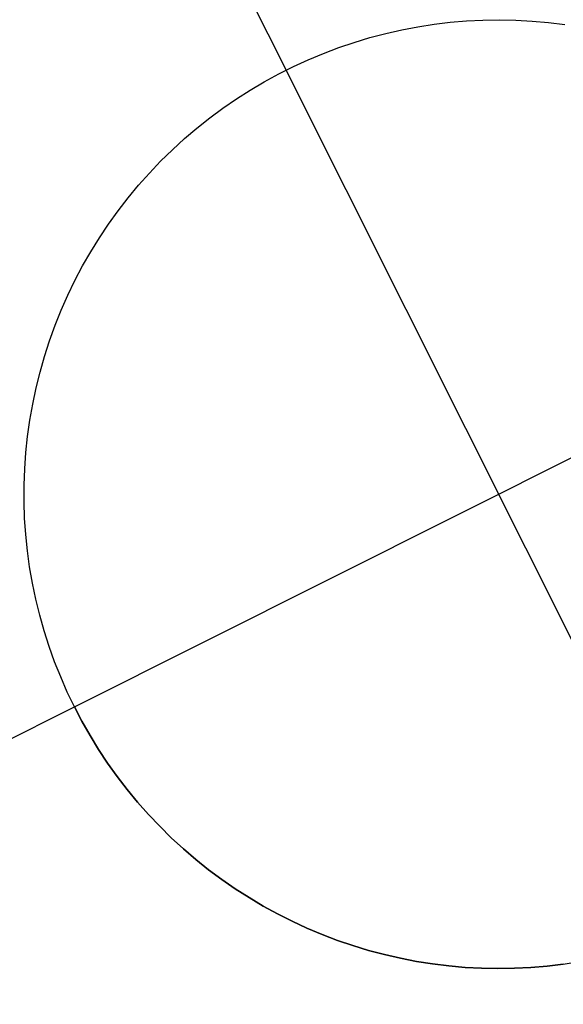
# Model space of a CAD drawing. Header units: millimetres. Extents: x 7986 to 9191, y -11326 to -10283.
# Tile 9 of 256: x 8519.64 to 8521.07, y -10731.78 to -10729.18. Entities that reach past the tile are written whole.
import ezdxf

# ---------------------------------------------------------------- set-up
doc = ezdxf.new("R2010")
doc.units = ezdxf.units.MM
doc.layers.add('color', color=7, linetype='Continuous')

msp = doc.modelspace()

# ---------------------------------------------------------------- linework, layer by layer
at = {"layer": 'color', "color": 254, "true_color": 0xcad1ee}
for p, q in [((8519.5555, -10727.7499, -33.2406), (8520.3396, -10729.3144, -33.2406)), ((8520.6444, -10729.2082, -27.2406), (8520.6868, -10729.2002, -27.2406)), ((8520.6444, -10729.2082, -27.2406), (8520.6868, -10729.2002, -27.2406)), ((8520.6444, -10729.2082, -33.2406), (8520.6868, -10729.2002, -33.2406)), ((8520.6444, -10729.2082, -30.2406), (8520.6868, -10729.2002, -30.2406)), ((8520.6444, -10729.2082, -33.2406), (8520.6868, -10729.2002, -33.2406)), ((8520.6868, -10729.2002, -27.2406), (8520.7294, -10729.1936, -27.2406)), ((8520.6868, -10729.2002, -27.2406), (8520.7294, -10729.1936, -27.2406)), ((8520.6868, -10729.2002, -33.2406), (8520.7294, -10729.1936, -33.2406)), ((8520.6868, -10729.2002, -30.2406), (8520.7294, -10729.1936, -30.2406)), ((8520.6868, -10729.2002, -33.2406), (8520.7294, -10729.1936, -33.2406)), ((8520.7294, -10729.1936, -27.2406), (8520.7723, -10729.1884, -27.2406)), ((8520.7294, -10729.1936, -27.2406), (8520.7723, -10729.1884, -27.2406)), ((8520.7294, -10729.1936, -33.2406), (8520.7723, -10729.1884, -33.2406)), ((8520.7294, -10729.1936, -30.2406), (8520.7723, -10729.1884, -30.2406)), ((8520.7294, -10729.1936, -33.2406), (8520.7723, -10729.1884, -33.2406)), ((8520.7723, -10729.1884, -27.2406), (8520.8153, -10729.1848, -27.2406)), ((8520.7723, -10729.1884, -27.2406), (8520.8153, -10729.1848, -27.2406)), ((8520.7723, -10729.1884, -33.2406), (8520.8153, -10729.1848, -33.2406)), ((8520.7723, -10729.1884, -30.2406), (8520.8153, -10729.1848, -30.2406)), ((8520.7723, -10729.1884, -33.2406), (8520.8153, -10729.1848, -33.2406)), ((8520.8153, -10729.1848, -27.2406), (8520.8584, -10729.1826, -27.2406)), ((8520.8153, -10729.1848, -27.2406), (8520.8584, -10729.1826, -27.2406)), ((8520.8153, -10729.1848, -33.2406), (8520.8584, -10729.1826, -33.2406)), ((8520.8153, -10729.1848, -30.2406), (8520.8584, -10729.1826, -30.2406)), ((8520.8153, -10729.1848, -33.2406), (8520.8584, -10729.1826, -33.2406)), ((8520.8584, -10729.1826, -27.2406), (8520.9015, -10729.1819, -27.2406)), ((8520.8584, -10729.1826, -27.2406), (8520.9015, -10729.1819, -27.2406)), ((8520.8584, -10729.1826, -33.2406), (8520.9015, -10729.1819, -33.2406)), ((8520.8584, -10729.1826, -30.2406), (8520.9015, -10729.1819, -30.2406)), ((8520.8584, -10729.1826, -33.2406), (8520.9015, -10729.1819, -33.2406)), ((8520.9015, -10729.1819, -27.2406), (8520.9447, -10729.1827, -27.2406)), ((8520.9015, -10729.1819, -27.2406), (8520.9447, -10729.1827, -27.2406)), ((8520.9015, -10729.1819, -33.2406), (8520.9447, -10729.1827, -33.2406)), ((8520.9015, -10729.1819, -30.2406), (8520.9447, -10729.1827, -30.2406)), ((8520.9015, -10729.1819, -33.2406), (8520.9447, -10729.1827, -33.2406)), ((8520.9447, -10729.1827, -27.2406), (8520.9878, -10729.185, -27.2406)), ((8520.9447, -10729.1827, -27.2406), (8520.9878, -10729.185, -27.2406)), ((8520.9447, -10729.1827, -33.2406), (8520.9878, -10729.185, -33.2406)), ((8520.9447, -10729.1827, -30.2406), (8520.9878, -10729.185, -30.2406)), ((8520.9447, -10729.1827, -33.2406), (8520.9878, -10729.185, -33.2406)), ((8520.9878, -10729.185, -27.2406), (8521.0307, -10729.1888, -27.2406)), ((8520.9878, -10729.185, -27.2406), (8521.0307, -10729.1888, -27.2406)), ((8520.9878, -10729.185, -33.2406), (8521.0307, -10729.1888, -33.2406)), ((8520.9878, -10729.185, -30.2406), (8521.0307, -10729.1888, -30.2406)), ((8520.9878, -10729.185, -33.2406), (8521.0307, -10729.1888, -33.2406)), ((8521.0307, -10729.1888, -27.2406), (8521.0736, -10729.1941, -27.2406)), ((8521.0307, -10729.1888, -27.2406), (8521.0736, -10729.1941, -27.2406)), ((8521.0307, -10729.1888, -33.2406), (8521.0736, -10729.1941, -33.2406)), ((8521.0307, -10729.1888, -30.2406), (8521.0736, -10729.1941, -30.2406)), ((8521.0307, -10729.1888, -33.2406), (8521.0736, -10729.1941, -33.2406)), ((8520.5193, -10729.2412, -27.2406), (8520.5606, -10729.2288, -27.2406)), ((8520.5193, -10729.2412, -27.2406), (8520.5606, -10729.2288, -27.2406)), ((8520.5193, -10729.2412, -33.2406), (8520.5606, -10729.2288, -33.2406)), ((8520.5193, -10729.2412, -30.2406), (8520.5606, -10729.2288, -30.2406)), ((8520.5193, -10729.2412, -33.2406), (8520.5606, -10729.2288, -33.2406)), ((8520.5606, -10729.2288, -27.2406), (8520.6023, -10729.2178, -27.2406)), ((8520.5606, -10729.2288, -27.2406), (8520.6023, -10729.2178, -27.2406)), ((8520.5606, -10729.2288, -33.2406), (8520.6023, -10729.2178, -33.2406)), ((8520.5606, -10729.2288, -30.2406), (8520.6023, -10729.2178, -30.2406)), ((8520.5606, -10729.2288, -33.2406), (8520.6023, -10729.2178, -33.2406)), ((8520.6023, -10729.2178, -27.2406), (8520.6444, -10729.2082, -27.2406)), ((8520.6023, -10729.2178, -27.2406), (8520.6444, -10729.2082, -27.2406)), ((8520.6023, -10729.2178, -33.2406), (8520.6444, -10729.2082, -33.2406)), ((8520.6023, -10729.2178, -30.2406), (8520.6444, -10729.2082, -30.2406)), ((8520.6023, -10729.2178, -33.2406), (8520.6444, -10729.2082, -33.2406)), ((8520.438, -10729.2703, -27.2406), (8520.4784, -10729.255, -27.2406)), ((8520.438, -10729.2703, -27.2406), (8520.4784, -10729.255, -27.2406)), ((8520.438, -10729.2703, -33.2406), (8520.4784, -10729.255, -33.2406)), ((8520.438, -10729.2703, -30.2406), (8520.4784, -10729.255, -30.2406)), ((8520.438, -10729.2703, -33.2406), (8520.4784, -10729.255, -33.2406)), ((8520.4784, -10729.255, -27.2406), (8520.5193, -10729.2412, -27.2406)), ((8520.4784, -10729.255, -27.2406), (8520.5193, -10729.2412, -27.2406)), ((8520.4784, -10729.255, -33.2406), (8520.5193, -10729.2412, -33.2406)), ((8520.4784, -10729.255, -30.2406), (8520.5193, -10729.2412, -30.2406)), ((8520.4784, -10729.255, -33.2406), (8520.5193, -10729.2412, -33.2406)), ((8520.3982, -10729.2869, -27.2406), (8520.438, -10729.2703, -27.2406)), ((8520.3982, -10729.2869, -27.2406), (8520.438, -10729.2703, -27.2406)), ((8520.3982, -10729.2869, -33.2406), (8520.438, -10729.2703, -33.2406)), ((8520.3982, -10729.2869, -30.2406), (8520.438, -10729.2703, -30.2406)), ((8520.3982, -10729.2869, -33.2406), (8520.438, -10729.2703, -33.2406)), ((8520.3204, -10729.3242, -27.2406), (8520.359, -10729.3049, -27.2406)), ((8520.3204, -10729.3242, -27.2406), (8520.359, -10729.3049, -27.2406)), ((8520.3204, -10729.3242, -33.2406), (8520.359, -10729.3049, -33.2406)), ((8520.3204, -10729.3242, -30.2406), (8520.359, -10729.3049, -30.2406)), ((8520.3204, -10729.3242, -33.2406), (8520.359, -10729.3049, -33.2406)), ((8520.359, -10729.3049, -27.2406), (8520.3982, -10729.2869, -27.2406)), ((8520.359, -10729.3049, -27.2406), (8520.3982, -10729.2869, -27.2406)), ((8520.359, -10729.3049, -33.2406), (8520.3982, -10729.2869, -33.2406)), ((8520.359, -10729.3049, -30.2406), (8520.3982, -10729.2869, -30.2406)), ((8520.359, -10729.3049, -33.2406), (8520.3982, -10729.2869, -33.2406)), ((8520.2825, -10729.3449, -27.2406), (8520.3204, -10729.3242, -27.2406)), ((8520.2825, -10729.3449, -27.2406), (8520.3204, -10729.3242, -27.2406)), ((8520.2825, -10729.3449, -33.2406), (8520.3204, -10729.3242, -33.2406)), ((8520.2825, -10729.3449, -30.2406), (8520.3204, -10729.3242, -30.2406)), ((8520.2825, -10729.3449, -33.2406), (8520.3204, -10729.3242, -33.2406)), ((8521.4597, -10731.5494, -27.2406), (8520.3396, -10729.3144, -27.2406)), ((8520.3396, -10729.3144, -27.2406), (8520.3396, -10729.3144, -33.2406)), ((8520.2454, -10729.3668, -27.2406), (8520.2825, -10729.3449, -27.2406)), ((8520.2454, -10729.3668, -27.2406), (8520.2825, -10729.3449, -27.2406)), ((8520.2454, -10729.3668, -33.2406), (8520.2825, -10729.3449, -33.2406)), ((8520.2454, -10729.3668, -30.2406), (8520.2825, -10729.3449, -30.2406)), ((8520.2454, -10729.3668, -33.2406), (8520.2825, -10729.3449, -33.2406)), ((8520.209, -10729.39, -27.2406), (8520.2454, -10729.3668, -27.2406)), ((8520.209, -10729.39, -27.2406), (8520.2454, -10729.3668, -27.2406)), ((8520.209, -10729.39, -33.2406), (8520.2454, -10729.3668, -33.2406)), ((8520.209, -10729.39, -30.2406), (8520.2454, -10729.3668, -30.2406)), ((8520.209, -10729.39, -33.2406), (8520.2454, -10729.3668, -33.2406)), ((8520.1734, -10729.4145, -27.2406), (8520.209, -10729.39, -27.2406)), ((8520.1734, -10729.4145, -27.2406), (8520.209, -10729.39, -27.2406)), ((8520.1734, -10729.4145, -33.2406), (8520.209, -10729.39, -33.2406)), ((8520.1734, -10729.4145, -30.2406), (8520.209, -10729.39, -30.2406)), ((8520.1734, -10729.4145, -33.2406), (8520.209, -10729.39, -33.2406)), ((8520.1388, -10729.4402, -27.2406), (8520.1734, -10729.4145, -27.2406)), ((8520.1388, -10729.4402, -27.2406), (8520.1734, -10729.4145, -27.2406)), ((8520.1388, -10729.4402, -33.2406), (8520.1734, -10729.4145, -33.2406)), ((8520.1388, -10729.4402, -30.2406), (8520.1734, -10729.4145, -30.2406)), ((8520.1388, -10729.4402, -33.2406), (8520.1734, -10729.4145, -33.2406)), ((8520.105, -10729.467, -27.2406), (8520.1388, -10729.4402, -27.2406)), ((8520.105, -10729.467, -27.2406), (8520.1388, -10729.4402, -27.2406)), ((8520.105, -10729.467, -33.2406), (8520.1388, -10729.4402, -33.2406)), ((8520.105, -10729.467, -30.2406), (8520.1388, -10729.4402, -30.2406)), ((8520.105, -10729.467, -33.2406), (8520.1388, -10729.4402, -33.2406)), ((8520.0721, -10729.495, -27.2406), (8520.105, -10729.467, -27.2406)), ((8520.0721, -10729.495, -27.2406), (8520.105, -10729.467, -27.2406)), ((8520.0721, -10729.495, -33.2406), (8520.105, -10729.467, -33.2406)), ((8520.0721, -10729.495, -30.2406), (8520.105, -10729.467, -30.2406)), ((8520.0721, -10729.495, -33.2406), (8520.105, -10729.467, -33.2406)), ((8520.0403, -10729.5242, -27.2406), (8520.0721, -10729.495, -27.2406)), ((8520.0403, -10729.5242, -27.2406), (8520.0721, -10729.495, -27.2406)), ((8520.0403, -10729.5242, -33.2406), (8520.0721, -10729.495, -33.2406)), ((8520.0403, -10729.5242, -30.2406), (8520.0721, -10729.495, -30.2406)), ((8520.0403, -10729.5242, -33.2406), (8520.0721, -10729.495, -33.2406)), ((8520.0095, -10729.5544, -27.2406), (8520.0403, -10729.5242, -27.2406)), ((8520.0095, -10729.5544, -27.2406), (8520.0403, -10729.5242, -27.2406)), ((8520.0095, -10729.5544, -33.2406), (8520.0403, -10729.5242, -33.2406)), ((8520.0095, -10729.5544, -30.2406), (8520.0403, -10729.5242, -30.2406)), ((8520.0095, -10729.5544, -33.2406), (8520.0403, -10729.5242, -33.2406)), ((8519.9797, -10729.5856, -27.2406), (8520.0095, -10729.5544, -27.2406)), ((8519.9797, -10729.5856, -27.2406), (8520.0095, -10729.5544, -27.2406)), ((8519.9797, -10729.5856, -33.2406), (8520.0095, -10729.5544, -33.2406)), ((8519.9797, -10729.5856, -30.2406), (8520.0095, -10729.5544, -30.2406)), ((8519.9797, -10729.5856, -33.2406), (8520.0095, -10729.5544, -33.2406)), ((8519.9511, -10729.6179, -27.2406), (8519.9797, -10729.5856, -27.2406)), ((8519.9511, -10729.6179, -27.2406), (8519.9797, -10729.5856, -27.2406)), ((8519.9511, -10729.6179, -33.2406), (8519.9797, -10729.5856, -33.2406)), ((8519.9511, -10729.6179, -30.2406), (8519.9797, -10729.5856, -30.2406)), ((8519.9511, -10729.6179, -33.2406), (8519.9797, -10729.5856, -33.2406)), ((8519.9235, -10729.6511, -27.2406), (8519.9511, -10729.6179, -27.2406)), ((8519.9235, -10729.6511, -27.2406), (8519.9511, -10729.6179, -27.2406)), ((8519.9235, -10729.6511, -33.2406), (8519.9511, -10729.6179, -33.2406)), ((8519.9235, -10729.6511, -30.2406), (8519.9511, -10729.6179, -30.2406)), ((8519.9235, -10729.6511, -33.2406), (8519.9511, -10729.6179, -33.2406)), ((8519.8972, -10729.6853, -27.2406), (8519.9235, -10729.6511, -27.2406)), ((8519.8972, -10729.6853, -27.2406), (8519.9235, -10729.6511, -27.2406)), ((8519.8972, -10729.6853, -33.2406), (8519.9235, -10729.6511, -33.2406)), ((8519.8972, -10729.6853, -30.2406), (8519.9235, -10729.6511, -30.2406)), ((8519.8972, -10729.6853, -33.2406), (8519.9235, -10729.6511, -33.2406)), ((8519.872, -10729.7203, -27.2406), (8519.8972, -10729.6853, -27.2406)), ((8519.872, -10729.7203, -27.2406), (8519.8972, -10729.6853, -27.2406)), ((8519.872, -10729.7203, -33.2406), (8519.8972, -10729.6853, -33.2406)), ((8519.872, -10729.7203, -30.2406), (8519.8972, -10729.6853, -30.2406)), ((8519.872, -10729.7203, -33.2406), (8519.8972, -10729.6853, -33.2406)), ((8519.848, -10729.7562, -27.2406), (8519.872, -10729.7203, -27.2406)), ((8519.848, -10729.7562, -27.2406), (8519.872, -10729.7203, -27.2406)), ((8519.848, -10729.7562, -33.2406), (8519.872, -10729.7203, -33.2406)), ((8519.848, -10729.7562, -30.2406), (8519.872, -10729.7203, -30.2406)), ((8519.848, -10729.7562, -33.2406), (8519.872, -10729.7203, -33.2406)), ((8519.8253, -10729.7929, -27.2406), (8519.848, -10729.7562, -27.2406)), ((8519.8253, -10729.7929, -27.2406), (8519.848, -10729.7562, -27.2406)), ((8519.8253, -10729.7929, -33.2406), (8519.848, -10729.7562, -33.2406)), ((8519.8253, -10729.7929, -30.2406), (8519.848, -10729.7562, -30.2406)), ((8519.8253, -10729.7929, -33.2406), (8519.848, -10729.7562, -33.2406)), ((8519.8039, -10729.8304, -27.2406), (8519.8253, -10729.7929, -27.2406)), ((8519.8039, -10729.8304, -27.2406), (8519.8253, -10729.7929, -27.2406)), ((8519.8039, -10729.8304, -33.2406), (8519.8253, -10729.7929, -33.2406)), ((8519.8039, -10729.8304, -30.2406), (8519.8253, -10729.7929, -30.2406)), ((8519.8039, -10729.8304, -33.2406), (8519.8253, -10729.7929, -33.2406)), ((8519.7838, -10729.8685, -27.2406), (8519.8039, -10729.8304, -27.2406)), ((8519.7838, -10729.8685, -27.2406), (8519.8039, -10729.8304, -27.2406)), ((8519.7838, -10729.8685, -33.2406), (8519.8039, -10729.8304, -33.2406)), ((8519.7838, -10729.8685, -30.2406), (8519.8039, -10729.8304, -30.2406)), ((8519.7838, -10729.8685, -33.2406), (8519.8039, -10729.8304, -33.2406)), ((8519.765, -10729.9074, -27.2406), (8519.7838, -10729.8685, -27.2406)), ((8519.765, -10729.9074, -27.2406), (8519.7838, -10729.8685, -27.2406)), ((8519.765, -10729.9074, -33.2406), (8519.7838, -10729.8685, -33.2406)), ((8519.765, -10729.9074, -30.2406), (8519.7838, -10729.8685, -30.2406)), ((8519.765, -10729.9074, -33.2406), (8519.7838, -10729.8685, -33.2406)), ((8519.7822, -10730.992, -27.2406), (8522.0172, -10729.8718, -27.2406)), ((8519.7476, -10729.9469, -27.2406), (8519.765, -10729.9074, -27.2406)), ((8519.7476, -10729.9469, -27.2406), (8519.765, -10729.9074, -27.2406)), ((8519.7476, -10729.9469, -33.2406), (8519.765, -10729.9074, -33.2406)), ((8519.7476, -10729.9469, -30.2406), (8519.765, -10729.9074, -30.2406)), ((8519.7476, -10729.9469, -33.2406), (8519.765, -10729.9074, -33.2406)), ((8519.7316, -10729.9869, -27.2406), (8519.7476, -10729.9469, -27.2406)), ((8519.7316, -10729.9869, -27.2406), (8519.7476, -10729.9469, -27.2406)), ((8519.7316, -10729.9869, -33.2406), (8519.7476, -10729.9469, -33.2406)), ((8519.7316, -10729.9869, -30.2406), (8519.7476, -10729.9469, -30.2406)), ((8519.7316, -10729.9869, -33.2406), (8519.7476, -10729.9469, -33.2406)), ((8519.7169, -10730.0275, -27.2406), (8519.7316, -10729.9869, -27.2406)), ((8519.7169, -10730.0275, -27.2406), (8519.7316, -10729.9869, -27.2406)), ((8519.7169, -10730.0275, -33.2406), (8519.7316, -10729.9869, -33.2406)), ((8519.7169, -10730.0275, -30.2406), (8519.7316, -10729.9869, -30.2406)), ((8519.7169, -10730.0275, -33.2406), (8519.7316, -10729.9869, -33.2406)), ((8519.7036, -10730.0686, -27.2406), (8519.7169, -10730.0275, -27.2406)), ((8519.7036, -10730.0686, -27.2406), (8519.7169, -10730.0275, -27.2406)), ((8519.7036, -10730.0686, -33.2406), (8519.7169, -10730.0275, -33.2406)), ((8519.7036, -10730.0686, -30.2406), (8519.7169, -10730.0275, -30.2406)), ((8519.7036, -10730.0686, -33.2406), (8519.7169, -10730.0275, -33.2406)), ((8519.6918, -10730.1101, -27.2406), (8519.7036, -10730.0686, -27.2406)), ((8519.6918, -10730.1101, -27.2406), (8519.7036, -10730.0686, -27.2406)), ((8519.6918, -10730.1101, -33.2406), (8519.7036, -10730.0686, -33.2406)), ((8519.6918, -10730.1101, -30.2406), (8519.7036, -10730.0686, -30.2406)), ((8519.6918, -10730.1101, -33.2406), (8519.7036, -10730.0686, -33.2406)), ((8519.6814, -10730.1519, -27.2406), (8519.6918, -10730.1101, -27.2406)), ((8519.6814, -10730.1519, -27.2406), (8519.6918, -10730.1101, -27.2406)), ((8519.6814, -10730.1519, -33.2406), (8519.6918, -10730.1101, -33.2406)), ((8519.6814, -10730.1519, -30.2406), (8519.6918, -10730.1101, -30.2406)), ((8519.6814, -10730.1519, -33.2406), (8519.6918, -10730.1101, -33.2406)), ((8519.6725, -10730.1942, -27.2406), (8519.6814, -10730.1519, -27.2406)), ((8519.6725, -10730.1942, -27.2406), (8519.6814, -10730.1519, -27.2406)), ((8519.6725, -10730.1942, -33.2406), (8519.6814, -10730.1519, -33.2406)), ((8519.6725, -10730.1942, -30.2406), (8519.6814, -10730.1519, -30.2406)), ((8519.6725, -10730.1942, -33.2406), (8519.6814, -10730.1519, -33.2406)), ((8519.665, -10730.2367, -27.2406), (8519.6725, -10730.1942, -27.2406)), ((8519.665, -10730.2367, -27.2406), (8519.6725, -10730.1942, -27.2406)), ((8519.665, -10730.2367, -33.2406), (8519.6725, -10730.1942, -33.2406)), ((8519.665, -10730.2367, -30.2406), (8519.6725, -10730.1942, -30.2406)), ((8519.665, -10730.2367, -33.2406), (8519.6725, -10730.1942, -33.2406)), ((8519.659, -10730.2794, -27.2406), (8519.665, -10730.2367, -27.2406)), ((8519.659, -10730.2794, -27.2406), (8519.665, -10730.2367, -27.2406)), ((8519.659, -10730.2794, -33.2406), (8519.665, -10730.2367, -33.2406)), ((8519.659, -10730.2794, -30.2406), (8519.665, -10730.2367, -30.2406)), ((8519.659, -10730.2794, -33.2406), (8519.665, -10730.2367, -33.2406)), ((8519.6545, -10730.3223, -27.2406), (8519.659, -10730.2794, -27.2406)), ((8519.6545, -10730.3223, -27.2406), (8519.659, -10730.2794, -27.2406)), ((8519.6545, -10730.3223, -33.2406), (8519.659, -10730.2794, -33.2406)), ((8519.6545, -10730.3223, -30.2406), (8519.659, -10730.2794, -30.2406)), ((8519.6545, -10730.3223, -33.2406), (8519.659, -10730.2794, -33.2406)), ((8519.6514, -10730.3654, -27.2406), (8519.6545, -10730.3223, -27.2406)), ((8519.6514, -10730.3654, -27.2406), (8519.6545, -10730.3223, -27.2406)), ((8519.6514, -10730.3654, -33.2406), (8519.6545, -10730.3223, -33.2406)), ((8519.6514, -10730.3654, -30.2406), (8519.6545, -10730.3223, -30.2406)), ((8519.6514, -10730.3654, -33.2406), (8519.6545, -10730.3223, -33.2406)), ((8519.6499, -10730.4085, -27.2406), (8519.6514, -10730.3654, -27.2406)), ((8519.6499, -10730.4085, -27.2406), (8519.6514, -10730.3654, -27.2406)), ((8519.6499, -10730.4085, -33.2406), (8519.6514, -10730.3654, -33.2406)), ((8519.6499, -10730.4085, -30.2406), (8519.6514, -10730.3654, -30.2406)), ((8519.6499, -10730.4085, -33.2406), (8519.6514, -10730.3654, -33.2406)), ((8519.6498, -10730.4516, -27.2406), (8519.6499, -10730.4085, -27.2406)), ((8519.6498, -10730.4516, -27.2406), (8519.6499, -10730.4085, -27.2406)), ((8519.6498, -10730.4516, -33.2406), (8519.6499, -10730.4085, -33.2406)), ((8519.6498, -10730.4516, -30.2406), (8519.6499, -10730.4085, -30.2406)), ((8519.6498, -10730.4516, -33.2406), (8519.6499, -10730.4085, -33.2406)), ((8519.6512, -10730.4948, -27.2406), (8519.6498, -10730.4516, -27.2406)), ((8519.6512, -10730.4948, -27.2406), (8519.6498, -10730.4516, -27.2406)), ((8519.6512, -10730.4948, -33.2406), (8519.6498, -10730.4516, -33.2406)), ((8519.6512, -10730.4948, -30.2406), (8519.6498, -10730.4516, -30.2406)), ((8519.6512, -10730.4948, -33.2406), (8519.6498, -10730.4516, -33.2406)), ((8519.6542, -10730.5378, -27.2406), (8519.6512, -10730.4948, -27.2406)), ((8519.6542, -10730.5378, -27.2406), (8519.6512, -10730.4948, -27.2406)), ((8519.6542, -10730.5378, -33.2406), (8519.6512, -10730.4948, -33.2406)), ((8519.6542, -10730.5378, -30.2406), (8519.6512, -10730.4948, -30.2406)), ((8519.6542, -10730.5378, -33.2406), (8519.6512, -10730.4948, -33.2406)), ((8519.6586, -10730.5807, -27.2406), (8519.6542, -10730.5378, -27.2406)), ((8519.6586, -10730.5807, -27.2406), (8519.6542, -10730.5378, -27.2406)), ((8519.6586, -10730.5807, -33.2406), (8519.6542, -10730.5378, -33.2406)), ((8519.6586, -10730.5807, -30.2406), (8519.6542, -10730.5378, -30.2406)), ((8519.6586, -10730.5807, -33.2406), (8519.6542, -10730.5378, -33.2406)), ((8519.6644, -10730.6235, -27.2406), (8519.6586, -10730.5807, -27.2406)), ((8519.6644, -10730.6235, -27.2406), (8519.6586, -10730.5807, -27.2406)), ((8519.6644, -10730.6235, -33.2406), (8519.6586, -10730.5807, -33.2406)), ((8519.6644, -10730.6235, -30.2406), (8519.6586, -10730.5807, -30.2406)), ((8519.6644, -10730.6235, -33.2406), (8519.6586, -10730.5807, -33.2406)), ((8519.6718, -10730.666, -27.2406), (8519.6644, -10730.6235, -27.2406)), ((8519.6718, -10730.666, -27.2406), (8519.6644, -10730.6235, -27.2406)), ((8519.6718, -10730.666, -33.2406), (8519.6644, -10730.6235, -33.2406)), ((8519.6718, -10730.666, -30.2406), (8519.6644, -10730.6235, -30.2406)), ((8519.6718, -10730.666, -33.2406), (8519.6644, -10730.6235, -33.2406)), ((8519.6806, -10730.7083, -27.2406), (8519.6718, -10730.666, -27.2406)), ((8519.6806, -10730.7083, -27.2406), (8519.6718, -10730.666, -27.2406)), ((8519.6806, -10730.7083, -33.2406), (8519.6718, -10730.666, -33.2406)), ((8519.6806, -10730.7083, -30.2406), (8519.6718, -10730.666, -30.2406)), ((8519.6806, -10730.7083, -33.2406), (8519.6718, -10730.666, -33.2406)), ((8519.6909, -10730.7502, -27.2406), (8519.6806, -10730.7083, -27.2406)), ((8519.6909, -10730.7502, -27.2406), (8519.6806, -10730.7083, -27.2406)), ((8519.6909, -10730.7502, -33.2406), (8519.6806, -10730.7083, -33.2406)), ((8519.6909, -10730.7502, -30.2406), (8519.6806, -10730.7083, -30.2406)), ((8519.6909, -10730.7502, -33.2406), (8519.6806, -10730.7083, -33.2406)), ((8519.7026, -10730.7917, -27.2406), (8519.6909, -10730.7502, -27.2406)), ((8519.7026, -10730.7917, -27.2406), (8519.6909, -10730.7502, -27.2406)), ((8519.7026, -10730.7917, -33.2406), (8519.6909, -10730.7502, -33.2406)), ((8519.7026, -10730.7917, -30.2406), (8519.6909, -10730.7502, -30.2406)), ((8519.7026, -10730.7917, -33.2406), (8519.6909, -10730.7502, -33.2406)), ((8519.7157, -10730.8328, -27.2406), (8519.7026, -10730.7917, -27.2406)), ((8519.7157, -10730.8328, -27.2406), (8519.7026, -10730.7917, -27.2406)), ((8519.7157, -10730.8328, -33.2406), (8519.7026, -10730.7917, -33.2406)), ((8519.7157, -10730.8328, -30.2406), (8519.7026, -10730.7917, -30.2406)), ((8519.7157, -10730.8328, -33.2406), (8519.7026, -10730.7917, -33.2406)), ((8519.7302, -10730.8734, -27.2406), (8519.7157, -10730.8328, -27.2406)), ((8519.7302, -10730.8734, -27.2406), (8519.7157, -10730.8328, -27.2406)), ((8519.7302, -10730.8734, -33.2406), (8519.7157, -10730.8328, -33.2406)), ((8519.7302, -10730.8734, -30.2406), (8519.7157, -10730.8328, -30.2406)), ((8519.7302, -10730.8734, -33.2406), (8519.7157, -10730.8328, -33.2406)), ((8519.7462, -10730.9135, -27.2406), (8519.7302, -10730.8734, -27.2406)), ((8519.7462, -10730.9135, -27.2406), (8519.7302, -10730.8734, -27.2406)), ((8519.7462, -10730.9135, -33.2406), (8519.7302, -10730.8734, -33.2406)), ((8519.7462, -10730.9135, -30.2406), (8519.7302, -10730.8734, -30.2406)), ((8519.7462, -10730.9135, -33.2406), (8519.7302, -10730.8734, -33.2406)), ((8519.7635, -10730.9531, -27.2406), (8519.7462, -10730.9135, -27.2406)), ((8519.7635, -10730.9531, -27.2406), (8519.7462, -10730.9135, -27.2406)), ((8519.7635, -10730.9531, -33.2406), (8519.7462, -10730.9135, -33.2406)), ((8519.7635, -10730.9531, -30.2406), (8519.7462, -10730.9135, -30.2406)), ((8519.7635, -10730.9531, -33.2406), (8519.7462, -10730.9135, -33.2406)), ((8519.7822, -10730.992, -27.2406), (8519.7635, -10730.9531, -27.2406)), ((8519.7822, -10730.992, -27.2406), (8519.7635, -10730.9531, -27.2406)), ((8519.7822, -10730.992, -33.2406), (8519.7635, -10730.9531, -33.2406)), ((8519.7822, -10730.992, -30.2406), (8519.7635, -10730.9531, -30.2406)), ((8519.7822, -10730.992, -33.2406), (8519.7635, -10730.9531, -33.2406)), ((8518.2176, -10731.776, -33.2406), (8519.7822, -10730.992, -33.2406)), ((8519.8021, -10731.0302, -27.2406), (8519.7822, -10730.992, -27.2406)), ((8519.7822, -10730.992, -27.2406), (8519.7822, -10730.992, -33.2406)), ((8519.7822, -10730.992, -33.2406), (8519.8021, -10731.0302, -33.2406)), ((8519.8021, -10731.0302, -27.2406), (8519.7822, -10730.992, -27.2406)), ((8519.7822, -10730.992, -33.2406), (8519.8021, -10731.0302, -33.2406)), ((8519.7822, -10730.992, -27.2406), (8519.7822, -10730.992, -33.2406)), ((8519.8021, -10731.0302, -30.2406), (8519.7822, -10730.992, -30.2406)), ((8519.8235, -10731.0677, -27.2406), (8519.8021, -10731.0302, -27.2406)), ((8519.8021, -10731.0302, -33.2406), (8519.8235, -10731.0677, -33.2406)), ((8519.8235, -10731.0677, -27.2406), (8519.8021, -10731.0302, -27.2406)), ((8519.8021, -10731.0302, -33.2406), (8519.8235, -10731.0677, -33.2406)), ((8519.8235, -10731.0677, -30.2406), (8519.8021, -10731.0302, -30.2406)), ((8519.846, -10731.1045, -27.2406), (8519.8235, -10731.0677, -27.2406)), ((8519.8235, -10731.0677, -33.2406), (8519.846, -10731.1045, -33.2406)), ((8519.846, -10731.1045, -27.2406), (8519.8235, -10731.0677, -27.2406)), ((8519.8235, -10731.0677, -33.2406), (8519.846, -10731.1045, -33.2406)), ((8519.846, -10731.1045, -30.2406), (8519.8235, -10731.0677, -30.2406)), ((8519.8699, -10731.1405, -27.2406), (8519.846, -10731.1045, -27.2406)), ((8519.846, -10731.1045, -33.2406), (8519.8699, -10731.1405, -33.2406)), ((8519.8699, -10731.1405, -27.2406), (8519.846, -10731.1045, -27.2406)), ((8519.846, -10731.1045, -33.2406), (8519.8699, -10731.1405, -33.2406)), ((8519.8699, -10731.1405, -30.2406), (8519.846, -10731.1045, -30.2406)), ((8519.895, -10731.1756, -27.2406), (8519.8699, -10731.1405, -27.2406)), ((8519.8699, -10731.1405, -33.2406), (8519.895, -10731.1756, -33.2406)), ((8519.895, -10731.1756, -27.2406), (8519.8699, -10731.1405, -27.2406)), ((8519.8699, -10731.1405, -33.2406), (8519.895, -10731.1756, -33.2406)), ((8519.895, -10731.1756, -30.2406), (8519.8699, -10731.1405, -30.2406)), ((8519.9212, -10731.2098, -27.2406), (8519.895, -10731.1756, -27.2406)), ((8519.895, -10731.1756, -33.2406), (8519.9212, -10731.2098, -33.2406)), ((8519.9212, -10731.2098, -27.2406), (8519.895, -10731.1756, -27.2406)), ((8519.895, -10731.1756, -33.2406), (8519.9212, -10731.2098, -33.2406)), ((8519.9212, -10731.2098, -30.2406), (8519.895, -10731.1756, -30.2406)), ((8519.9487, -10731.2431, -27.2406), (8519.9212, -10731.2098, -27.2406)), ((8519.9212, -10731.2098, -33.2406), (8519.9487, -10731.2431, -33.2406)), ((8519.9487, -10731.2431, -27.2406), (8519.9212, -10731.2098, -27.2406)), ((8519.9212, -10731.2098, -33.2406), (8519.9487, -10731.2431, -33.2406)), ((8519.9487, -10731.2431, -30.2406), (8519.9212, -10731.2098, -30.2406)), ((8519.9772, -10731.2755, -27.2406), (8519.9487, -10731.2431, -27.2406)), ((8519.9487, -10731.2431, -33.2406), (8519.9772, -10731.2755, -33.2406)), ((8519.9772, -10731.2755, -27.2406), (8519.9487, -10731.2431, -27.2406)), ((8519.9487, -10731.2431, -33.2406), (8519.9772, -10731.2755, -33.2406)), ((8519.9772, -10731.2755, -30.2406), (8519.9487, -10731.2431, -30.2406)), ((8520.0069, -10731.3068, -27.2406), (8519.9772, -10731.2755, -27.2406)), ((8519.9772, -10731.2755, -33.2406), (8520.0069, -10731.3068, -33.2406)), ((8520.0069, -10731.3068, -27.2406), (8519.9772, -10731.2755, -27.2406)), ((8519.9772, -10731.2755, -33.2406), (8520.0069, -10731.3068, -33.2406)), ((8520.0069, -10731.3068, -30.2406), (8519.9772, -10731.2755, -30.2406)), ((8520.0376, -10731.3371, -27.2406), (8520.0069, -10731.3068, -27.2406)), ((8520.0069, -10731.3068, -33.2406), (8520.0376, -10731.3371, -33.2406)), ((8520.0376, -10731.3371, -27.2406), (8520.0069, -10731.3068, -27.2406)), ((8520.0069, -10731.3068, -33.2406), (8520.0376, -10731.3371, -33.2406)), ((8520.0376, -10731.3371, -30.2406), (8520.0069, -10731.3068, -30.2406)), ((8520.0694, -10731.3663, -27.2406), (8520.0376, -10731.3371, -27.2406)), ((8520.0376, -10731.3371, -33.2406), (8520.0694, -10731.3663, -33.2406)), ((8520.0694, -10731.3663, -27.2406), (8520.0376, -10731.3371, -27.2406)), ((8520.0376, -10731.3371, -33.2406), (8520.0694, -10731.3663, -33.2406)), ((8520.0694, -10731.3663, -30.2406), (8520.0376, -10731.3371, -30.2406)), ((8520.1021, -10731.3944, -27.2406), (8520.0694, -10731.3663, -27.2406)), ((8520.0694, -10731.3663, -33.2406), (8520.1021, -10731.3944, -33.2406)), ((8520.1021, -10731.3944, -27.2406), (8520.0694, -10731.3663, -27.2406)), ((8520.0694, -10731.3663, -33.2406), (8520.1021, -10731.3944, -33.2406)), ((8520.1021, -10731.3944, -30.2406), (8520.0694, -10731.3663, -30.2406)), ((8520.1358, -10731.4214, -27.2406), (8520.1021, -10731.3944, -27.2406)), ((8520.1021, -10731.3944, -33.2406), (8520.1358, -10731.4214, -33.2406)), ((8520.1358, -10731.4214, -27.2406), (8520.1021, -10731.3944, -27.2406)), ((8520.1021, -10731.3944, -33.2406), (8520.1358, -10731.4214, -33.2406)), ((8520.1358, -10731.4214, -30.2406), (8520.1021, -10731.3944, -30.2406)), ((8520.1704, -10731.4471, -27.2406), (8520.1358, -10731.4214, -27.2406)), ((8520.1358, -10731.4214, -33.2406), (8520.1704, -10731.4471, -33.2406)), ((8520.1704, -10731.4471, -27.2406), (8520.1358, -10731.4214, -27.2406)), ((8520.1358, -10731.4214, -33.2406), (8520.1704, -10731.4471, -33.2406)), ((8520.1704, -10731.4471, -30.2406), (8520.1358, -10731.4214, -30.2406)), ((8520.2059, -10731.4717, -27.2406), (8520.1704, -10731.4471, -27.2406)), ((8520.1704, -10731.4471, -33.2406), (8520.2059, -10731.4717, -33.2406)), ((8520.2059, -10731.4717, -27.2406), (8520.1704, -10731.4471, -27.2406)), ((8520.1704, -10731.4471, -33.2406), (8520.2059, -10731.4717, -33.2406)), ((8520.2059, -10731.4717, -30.2406), (8520.1704, -10731.4471, -30.2406)), ((8520.2422, -10731.495, -27.2406), (8520.2059, -10731.4717, -27.2406)), ((8520.2059, -10731.4717, -33.2406), (8520.2422, -10731.495, -33.2406)), ((8520.2422, -10731.495, -27.2406), (8520.2059, -10731.4717, -27.2406)), ((8520.2059, -10731.4717, -33.2406), (8520.2422, -10731.495, -33.2406)), ((8520.2422, -10731.495, -30.2406), (8520.2059, -10731.4717, -30.2406)), ((8520.2793, -10731.5171, -27.2406), (8520.2422, -10731.495, -27.2406)), ((8520.2422, -10731.495, -33.2406), (8520.2793, -10731.5171, -33.2406)), ((8520.2793, -10731.5171, -27.2406), (8520.2422, -10731.495, -27.2406)), ((8520.2422, -10731.495, -33.2406), (8520.2793, -10731.5171, -33.2406)), ((8520.2793, -10731.5171, -30.2406), (8520.2422, -10731.495, -30.2406)), ((8520.3171, -10731.5379, -27.2406), (8520.2793, -10731.5171, -27.2406)), ((8520.2793, -10731.5171, -33.2406), (8520.3171, -10731.5379, -33.2406)), ((8520.3171, -10731.5379, -27.2406), (8520.2793, -10731.5171, -27.2406)), ((8520.2793, -10731.5171, -33.2406), (8520.3171, -10731.5379, -33.2406)), ((8520.3171, -10731.5379, -30.2406), (8520.2793, -10731.5171, -30.2406)), ((8520.3556, -10731.5573, -27.2406), (8520.3171, -10731.5379, -27.2406)), ((8520.3171, -10731.5379, -33.2406), (8520.3556, -10731.5573, -33.2406)), ((8520.3556, -10731.5573, -27.2406), (8520.3171, -10731.5379, -27.2406)), ((8520.3171, -10731.5379, -33.2406), (8520.3556, -10731.5573, -33.2406)), ((8520.3556, -10731.5573, -30.2406), (8520.3171, -10731.5379, -30.2406)), ((8520.3948, -10731.5754, -27.2406), (8520.3556, -10731.5573, -27.2406)), ((8520.3556, -10731.5573, -33.2406), (8520.3948, -10731.5754, -33.2406)), ((8520.3948, -10731.5754, -27.2406), (8520.3556, -10731.5573, -27.2406)), ((8520.3556, -10731.5573, -33.2406), (8520.3948, -10731.5754, -33.2406)), ((8520.3948, -10731.5754, -30.2406), (8520.3556, -10731.5573, -30.2406)), ((8520.4346, -10731.5922, -27.2406), (8520.3948, -10731.5754, -27.2406)), ((8520.3948, -10731.5754, -33.2406), (8520.4346, -10731.5922, -33.2406)), ((8520.4346, -10731.5922, -27.2406), (8520.3948, -10731.5754, -27.2406)), ((8520.3948, -10731.5754, -33.2406), (8520.4346, -10731.5922, -33.2406)), ((8520.4346, -10731.5922, -30.2406), (8520.3948, -10731.5754, -30.2406)), ((8520.4749, -10731.6075, -27.2406), (8520.4346, -10731.5922, -27.2406)), ((8520.4346, -10731.5922, -33.2406), (8520.4749, -10731.6075, -33.2406)), ((8520.4749, -10731.6075, -27.2406), (8520.4346, -10731.5922, -27.2406)), ((8520.4346, -10731.5922, -33.2406), (8520.4749, -10731.6075, -33.2406)), ((8520.4749, -10731.6075, -30.2406), (8520.4346, -10731.5922, -30.2406)), ((8520.5157, -10731.6215, -27.2406), (8520.4749, -10731.6075, -27.2406)), ((8520.4749, -10731.6075, -33.2406), (8520.5157, -10731.6215, -33.2406)), ((8520.5157, -10731.6215, -27.2406), (8520.4749, -10731.6075, -27.2406)), ((8520.4749, -10731.6075, -33.2406), (8520.5157, -10731.6215, -33.2406)), ((8520.5157, -10731.6215, -30.2406), (8520.4749, -10731.6075, -30.2406)), ((8520.557, -10731.634, -27.2406), (8520.5157, -10731.6215, -27.2406)), ((8520.5157, -10731.6215, -33.2406), (8520.557, -10731.634, -33.2406)), ((8520.557, -10731.634, -27.2406), (8520.5157, -10731.6215, -27.2406)), ((8520.5157, -10731.6215, -33.2406), (8520.557, -10731.634, -33.2406)), ((8520.557, -10731.634, -30.2406), (8520.5157, -10731.6215, -30.2406)), ((8520.5987, -10731.6451, -27.2406), (8520.557, -10731.634, -27.2406)), ((8520.557, -10731.634, -33.2406), (8520.5987, -10731.6451, -33.2406)), ((8520.5987, -10731.6451, -27.2406), (8520.557, -10731.634, -27.2406)), ((8520.557, -10731.634, -33.2406), (8520.5987, -10731.6451, -33.2406)), ((8520.5987, -10731.6451, -30.2406), (8520.557, -10731.634, -30.2406)), ((8520.6408, -10731.6548, -27.2406), (8520.5987, -10731.6451, -27.2406)), ((8520.5987, -10731.6451, -33.2406), (8520.6408, -10731.6548, -33.2406)), ((8520.6408, -10731.6548, -27.2406), (8520.5987, -10731.6451, -27.2406)), ((8520.5987, -10731.6451, -33.2406), (8520.6408, -10731.6548, -33.2406)), ((8520.6408, -10731.6548, -30.2406), (8520.5987, -10731.6451, -30.2406)), ((8520.6831, -10731.663, -27.2406), (8520.6408, -10731.6548, -27.2406)), ((8520.6408, -10731.6548, -33.2406), (8520.6831, -10731.663, -33.2406)), ((8520.6831, -10731.663, -27.2406), (8520.6408, -10731.6548, -27.2406)), ((8520.6408, -10731.6548, -33.2406), (8520.6831, -10731.663, -33.2406)), ((8520.6831, -10731.663, -30.2406), (8520.6408, -10731.6548, -30.2406)), ((8520.7258, -10731.6697, -27.2406), (8520.6831, -10731.663, -27.2406)), ((8520.6831, -10731.663, -33.2406), (8520.7258, -10731.6697, -33.2406)), ((8520.7258, -10731.6697, -27.2406), (8520.6831, -10731.663, -27.2406)), ((8520.6831, -10731.663, -33.2406), (8520.7258, -10731.6697, -33.2406)), ((8520.7258, -10731.6697, -30.2406), (8520.6831, -10731.663, -30.2406)), ((8521.0699, -10731.6703, -33.2406), (8521.1125, -10731.6636, -33.2406)), ((8521.0699, -10731.6703, -33.2406), (8521.1125, -10731.6636, -33.2406)), ((8520.7686, -10731.675, -27.2406), (8520.7258, -10731.6697, -27.2406)), ((8520.7258, -10731.6697, -33.2406), (8520.7686, -10731.675, -33.2406)), ((8520.7686, -10731.675, -27.2406), (8520.7258, -10731.6697, -27.2406)), ((8520.7258, -10731.6697, -33.2406), (8520.7686, -10731.675, -33.2406)), ((8520.7686, -10731.675, -30.2406), (8520.7258, -10731.6697, -30.2406)), ((8520.8116, -10731.6788, -27.2406), (8520.7686, -10731.675, -27.2406)), ((8520.7686, -10731.675, -33.2406), (8520.8116, -10731.6788, -33.2406)), ((8520.8116, -10731.6788, -27.2406), (8520.7686, -10731.675, -27.2406)), ((8520.7686, -10731.675, -33.2406), (8520.8116, -10731.6788, -33.2406)), ((8520.8116, -10731.6788, -30.2406), (8520.7686, -10731.675, -30.2406)), ((8520.8547, -10731.6811, -27.2406), (8520.8116, -10731.6788, -27.2406)), ((8520.8116, -10731.6788, -33.2406), (8520.8547, -10731.6811, -33.2406)), ((8520.8547, -10731.6811, -27.2406), (8520.8116, -10731.6788, -27.2406)), ((8520.8116, -10731.6788, -33.2406), (8520.8547, -10731.6811, -33.2406)), ((8520.8547, -10731.6811, -30.2406), (8520.8116, -10731.6788, -30.2406)), ((8520.8978, -10731.6819, -27.2406), (8520.8547, -10731.6811, -27.2406)), ((8520.8547, -10731.6811, -33.2406), (8520.8978, -10731.6819, -33.2406)), ((8520.8978, -10731.6819, -27.2406), (8520.8547, -10731.6811, -27.2406)), ((8520.8547, -10731.6811, -33.2406), (8520.8978, -10731.6819, -33.2406)), ((8520.8978, -10731.6819, -30.2406), (8520.8547, -10731.6811, -30.2406)), ((8520.941, -10731.6812, -27.2406), (8520.8978, -10731.6819, -27.2406)), ((8520.8978, -10731.6819, -33.2406), (8520.941, -10731.6812, -33.2406)), ((8520.941, -10731.6812, -27.2406), (8520.8978, -10731.6819, -27.2406)), ((8520.8978, -10731.6819, -33.2406), (8520.941, -10731.6812, -33.2406)), ((8520.941, -10731.6812, -30.2406), (8520.8978, -10731.6819, -30.2406)), ((8520.9841, -10731.6791, -27.2406), (8520.941, -10731.6812, -27.2406)), ((8520.941, -10731.6812, -33.2406), (8520.9841, -10731.6791, -33.2406)), ((8520.9841, -10731.6791, -27.2406), (8520.941, -10731.6812, -27.2406)), ((8520.941, -10731.6812, -33.2406), (8520.9841, -10731.6791, -33.2406)), ((8520.9841, -10731.6791, -30.2406), (8520.941, -10731.6812, -30.2406)), ((8521.0271, -10731.6754, -27.2406), (8520.9841, -10731.6791, -27.2406)), ((8520.9841, -10731.6791, -33.2406), (8521.0271, -10731.6754, -33.2406)), ((8521.0271, -10731.6754, -27.2406), (8520.9841, -10731.6791, -27.2406)), ((8520.9841, -10731.6791, -33.2406), (8521.0271, -10731.6754, -33.2406)), ((8521.0271, -10731.6754, -30.2406), (8520.9841, -10731.6791, -30.2406)), ((8521.0699, -10731.6703, -27.2406), (8521.0271, -10731.6754, -27.2406)), ((8521.0271, -10731.6754, -33.2406), (8521.0699, -10731.6703, -33.2406)), ((8521.0699, -10731.6703, -27.2406), (8521.0271, -10731.6754, -27.2406)), ((8521.0271, -10731.6754, -33.2406), (8521.0699, -10731.6703, -33.2406)), ((8521.0699, -10731.6703, -30.2406), (8521.0271, -10731.6754, -30.2406))]:
    msp.add_line(p, q, dxfattribs=at)

doc.saveas('drawing.dxf')
